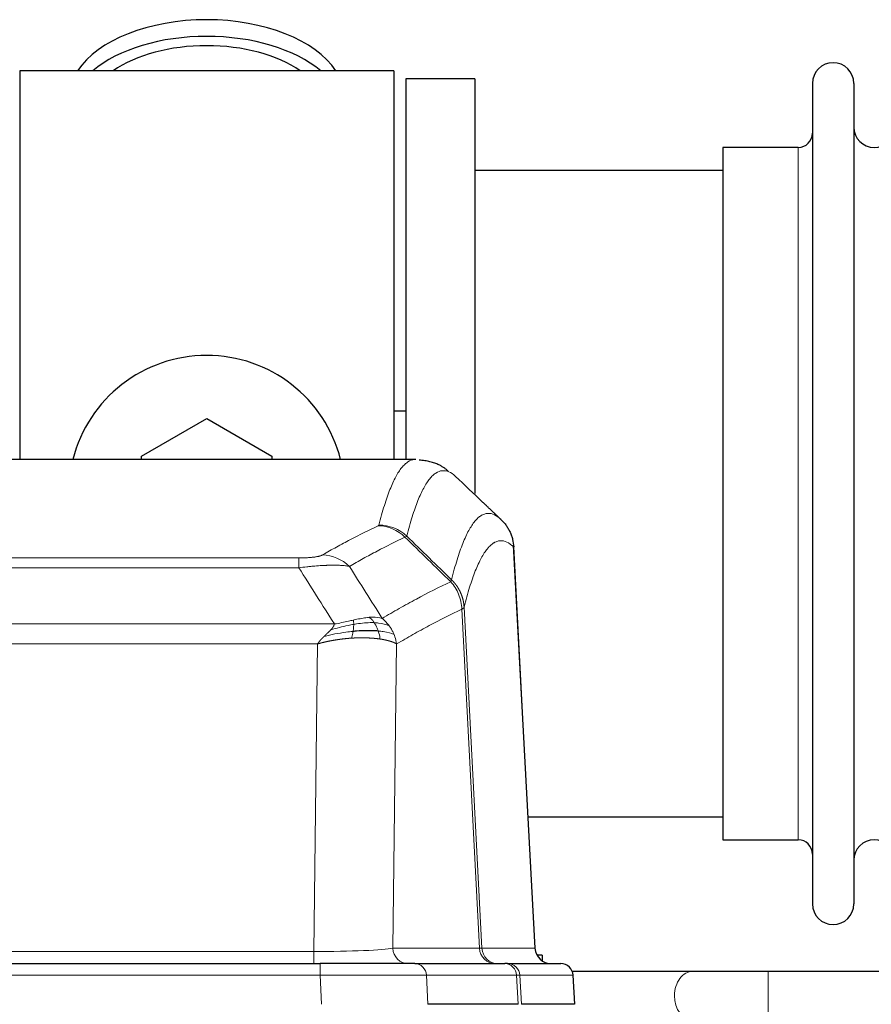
# Model space of a CAD drawing. Header units: inches. Extents: x 0 to 29700, y -16 to 21000.
# Tile 103 of 213: x 5797 to 6007, y 17068 to 17310. Entities that reach past the tile are written whole.
import ezdxf

# ---------------------------------------------------------------- set-up
doc = ezdxf.new("R2010")
doc.units = ezdxf.units.IN
doc.layers.add('1', color=7, linetype='Continuous', true_color=0xffffff)

msp = doc.modelspace()

# ---------------------------------------------------------------- linework, layer by layer
at = {"layer": '1', "color": 2, "linetype": 'Continuous', "lineweight": 25}
for p, q in [((5889.127, 17297.9), (5797.127, 17297.9)), ((5797.127, 17297.9), (5797.127, 17202.3)), ((5889.127, 17297.9), (5889.127, 17202.3)), ((5909.127, 17295.9), (5892.127, 17295.9)), ((5892.127, 17295.9), (5892.127, 17202.302)), ((5909.127, 17295.9), (5909.127, 17193.9)), ((5992.127, 17294.8), (5992.127, 17093)), ((6002.327, 17294.8), (6002.327, 17093)), ((5988.627, 17279.05), (5970.127, 17279.05)), ((5970.127, 17279.05), (5970.127, 17108.75)), ((5970.132, 17273.4), (5909.127, 17273.4)), ((5892.086, 17214.163), (5889.103, 17214.163)), ((5827.127, 17203.138), (5843.127, 17212.375)), ((5843.127, 17212.375), (5859.127, 17203.138)), ((5894.561, 17202.295), (5631.693, 17202.295)), ((5827.127, 17202.295), (5827.127, 17203.138)), ((5859.127, 17203.138), (5859.127, 17202.295)), ((5923.903, 17082.083), (5918.631, 17181.219)), ((5922.188, 17114.4), (5970.132, 17114.4)), ((5970.127, 17108.75), (5988.627, 17108.75)), ((5655.216, 17078.295), (5871.037, 17078.295)), ((5894.292, 17078.295), (5871.037, 17078.295)), ((5894.292, 17078.295), (5916.466, 17078.295)), ((5917.163, 17078.295), (5916.466, 17078.295)), ((5917.163, 17078.295), (5930.274, 17078.295)), ((5925.627, 17080.4), (5924.361, 17080.4)), ((5925.627, 17080.4), (5925.627, 17078.992)), ((5962.679, 17076.4), (5933.061, 17076.4)), ((6083.191, 17076.4), (5981.261, 17076.4)), ((5933.665, 17068.295), (5933.284, 17075.454)), ((5919.746, 17068.295), (5897.492, 17068.295)), ((5933.649, 17068.295), (5920.531, 17068.295))]:
    msp.add_line(p, q, dxfattribs=at)
at = {"layer": '1', "color": 110, "linetype": 'Continuous', "lineweight": 13}
for p, q in [((5988.627, 17279.05), (5988.627, 17108.75)), ((5923.89, 17082.086), (5918.643, 17180.781)), ((5660.455, 17178.088), (5865.798, 17178.088)), ((5865.798, 17175.672), (5865.798, 17178.088)), ((5865.798, 17175.672), (5660.455, 17175.672)), ((5910.243, 17082.086), (5905.891, 17165.478)), ((5906.447, 17165.954), (5910.824, 17082.086)), ((5651.724, 17161.841), (5874.529, 17161.841)), ((5870.417, 17156.943), (5655.837, 17156.943)), ((5869.448, 17081.26), (5870.417, 17156.943)), ((5889.849, 17156.933), (5888.891, 17082.086)), ((5656.805, 17081.26), (5869.448, 17081.26)), ((5869.448, 17078.295), (5869.448, 17081.26)), ((5888.891, 17082.086), (5910.243, 17082.086)), ((5910.824, 17082.086), (5923.89, 17082.086)), ((5871.037, 17078.295), (5871.037, 17075.452)), ((5981.261, 17064.4), (5981.261, 17076.4)), ((5871.037, 17075.452), (5655.216, 17075.452)), ((5871.33, 17068.295), (5871.037, 17075.452)), ((5919.373, 17075.452), (5897.199, 17075.452)), ((5897.199, 17075.452), (5897.492, 17068.295)), ((5919.746, 17068.295), (5919.373, 17075.452)), ((5933.268, 17075.452), (5920.157, 17075.452)), ((5920.157, 17075.452), (5920.531, 17068.295)), ((5933.649, 17068.295), (5933.268, 17075.452))]:
    msp.add_line(p, q, dxfattribs=at)
at = {"layer": '1', "color": 2, "linetype": 'Continuous', "lineweight": 25}
for centre, radius, start, end in [((5997.227, 17294.8), 5.1, 0, 180), ((5988.627, 17282.55), 3.5, 270, 0), ((6007.327, 17284.05), 5, 180, 0), ((5843.127, 17193.9), 34, 14.29875, 165.70125), ((5988.627, 17105.25), 3.5, 0, 90), ((6007.327, 17103.75), 5, 0, 180), ((5997.227, 17093), 5.1, 180, 0)]:
    msp.add_arc(centre, radius, start, end, dxfattribs=at)
for centre, major_axis, ratio, start_param, end_param in [((5843.127, 17290.97), (34, 0), 0.5735764, 0.3633693, 2.7782723), ((5843.127, 17286.874), (34, 0), 0.5735764, 0.6009523, 2.5406894), ((5843.127, 17286.874), (-30, 0), 0.5735764, 4.712389, 5.5877152), ((5843.127, 17286.874), (-30, 0), 0.5735764, 3.8370627, 4.712389), ((5927.882, 17082.295), (0, -4), 0.9993908, 4.7647489, 6.2831853), ((5930.274, 17075.295), (0, -3), 0.9993908, 1.6231562, 3.1415927)]:
    msp.add_ellipse(centre, major_axis=major_axis, ratio=ratio, start_param=start_param, end_param=end_param, dxfattribs=at)
at = {"layer": '1', "color": 110, "linetype": 'Continuous', "lineweight": 13}
for centre, major_axis, ratio, start_param, end_param in [((5885.306, 17176.077), (-4.281, 9.037), 0.9659395, 5.0815715, 5.8272089), ((5885.494, 17176.238), (-9.695, 2.45), 0.9931439, 4.2008878, 4.9582972), ((5871.645, 17168.932), (4.97, -8.677), 0.9635717, 1.8622888, 2.6052468), ((5869.528, 17082.295), (20.002, 0.052), 0.0517476, 4.708281, 6.0295934), ((5892.767, 17082.295), (0, 4), 0.9702957, 1.6231562, 3.1415927), ((5890.798, 17082.295), (-20.038, 0.208), 0.001459, 2.8976729, 3.1068244), ((5914.119, 17082.295), (0, -4), 0.9702957, 4.7647489, 6.2831853), ((5914.816, 17082.295), (0, -4), 0.9993908, 4.7647489, 6.2831853), ((5894.292, 17075.295), (0, -3), 0.9702957, 1.6231562, 3.1415927), ((5916.466, 17075.295), (0, -3), 0.9702957, 1.6231562, 3.1415927), ((5917.163, 17075.295), (0, -3), 0.9993908, 1.6231562, 3.1415927), ((5962.679, 17070.4), (0, -6), 0.7432941, 3.1371748, 4.712389), ((5870.985, 17075.295), (27.018, 0.123), 0.0058026, 0.2445567, 1.5688664), ((5893.145, 17075.295), (27.029, 0.156), 0.000812, 0.0348973, 0.2440487), ((5962.679, 17070.4), (0, -6), 0.7432941, 4.712389, 6.2831853)]:
    msp.add_ellipse(centre, major_axis=major_axis, ratio=ratio, start_param=start_param, end_param=end_param, dxfattribs=at)
for points, knots in [([(5885.494, 17186.174), (5885.931, 17187.913), (5886.822, 17191.109), (5887.742, 17193.744), (5888.444, 17195.509), (5888.68, 17196.062), (5889.156, 17197.098), (5889.396, 17197.581), (5890.121, 17198.924), (5890.612, 17199.679), (5891.236, 17200.446), (5891.361, 17200.591), (5891.613, 17200.862), (5891.991, 17201.243), (5892.373, 17201.544), (5893.144, 17202.042), (5893.757, 17202.266), (5894.38, 17202.295), (5894.474, 17202.295)], [0, 0, 0, 0, 0.1619105, 0.3238211, 0.3238211, 0.4047764, 0.4047764, 0.4857316, 0.4857316, 0.6476422, 0.6476422, 0.6881198, 0.6881198, 0.7285974, 0.8095527, 0.8095527, 0.9714633, 1, 1, 1, 1]), ([(5904.335, 17198.148), (5903.777, 17198.661), (5902.675, 17199.405), (5901.065, 17199.676), (5900.022, 17199.294), (5899.25, 17198.796), (5898.867, 17198.495), (5898.488, 17198.114), (5898.237, 17197.842), (5898.111, 17197.698), (5897.487, 17196.931), (5896.995, 17196.176), (5896.269, 17194.834), (5896.028, 17194.351), (5895.552, 17193.315), (5895.316, 17192.763), (5894.613, 17190.999), (5893.691, 17188.366), (5892.799, 17185.173), (5892.361, 17183.435)], [0, 0, 0, 0, 0.125, 0.25, 0.375, 0.375, 0.4375, 0.46875, 0.46875, 0.5, 0.5, 0.625, 0.625, 0.6875, 0.6875, 0.75, 0.75, 0.875, 1, 1, 1, 1]), ([(5903.358, 17172.72), (5903.414, 17172.943), (5903.47, 17173.163), (5903.582, 17173.6), (5903.75, 17174.247), (5904.146, 17175.71), (5904.489, 17176.882), (5905.182, 17179.116), (5906.123, 17181.803), (5907.581, 17184.961), (5908.586, 17186.483), (5909.159, 17187.175), (5909.223, 17187.25), (5909.351, 17187.395), (5909.544, 17187.605), (5909.995, 17188.048), (5910.387, 17188.345), (5910.715, 17188.547), (5910.781, 17188.585), (5910.913, 17188.657), (5911.111, 17188.758), (5911.576, 17188.945), (5911.979, 17189.023), (5912.791, 17189.07), (5913.888, 17188.84), (5915.016, 17188.025), (5915.587, 17187.472)], [0, 0, 0, 0, 0.015625, 0.015625, 0.03125, 0.0625, 0.125, 0.125, 0.25, 0.375, 0.5, 0.5, 0.515625, 0.515625, 0.53125, 0.5625, 0.625, 0.625, 0.640625, 0.640625, 0.65625, 0.6875, 0.75, 0.75, 0.875, 1, 1, 1, 1]), ([(5871.645, 17178.838), (5872.779, 17179.49), (5873.914, 17180.129), (5876.187, 17181.379), (5877.324, 17181.99), (5880.739, 17183.784), (5883.021, 17184.925), (5885.306, 17186.012)], [0, 0, 0, 0, 0.25, 0.25, 0.5, 0.5, 1, 1, 1, 1]), ([(5885.494, 17186.174), (5885.487, 17186.147), (5885.468, 17186.12), (5885.405, 17186.066), (5885.362, 17186.039), (5885.306, 17186.012)], [0, 0, 0, 0, 0.5, 0.5, 1, 1, 1, 1]), ([(5891.902, 17183.195), (5889.614, 17182.107), (5887.33, 17180.964), (5883.911, 17179.168), (5882.772, 17178.556), (5880.497, 17177.305), (5879.36, 17176.665), (5878.225, 17176.013)], [0, 0, 0, 0, 0.5, 0.5, 0.75, 0.75, 1, 1, 1, 1]), ([(5918.643, 17180.781), (5918.073, 17181.327), (5916.948, 17182.126), (5915.854, 17182.343), (5915.045, 17182.288), (5914.643, 17182.206), (5914.179, 17182.014), (5913.981, 17181.912), (5913.85, 17181.839), (5913.784, 17181.8), (5913.457, 17181.595), (5913.066, 17181.295), (5912.616, 17180.849), (5912.424, 17180.638), (5912.296, 17180.492), (5912.233, 17180.417), (5911.66, 17179.721), (5910.659, 17178.193), (5909.204, 17175.033), (5907.798, 17171.002), (5906.892, 17167.734), (5906.447, 17165.954)], [0, 0, 0, 0, 0.125, 0.25, 0.25, 0.3125, 0.34375, 0.359375, 0.359375, 0.375, 0.375, 0.4375, 0.46875, 0.484375, 0.484375, 0.5, 0.5, 0.625, 0.75, 0.875, 1, 1, 1, 1]), ([(5871.645, 17178.838), (5871.624, 17178.826), (5871.602, 17178.814), (5871.556, 17178.789), (5871.532, 17178.777), (5871.456, 17178.742), (5871.402, 17178.718), (5871.284, 17178.671), (5871.22, 17178.648), (5871.084, 17178.602), (5871.01, 17178.58), (5870.853, 17178.535), (5870.769, 17178.513), (5870.634, 17178.481), (5870.587, 17178.47), (5870.491, 17178.449), (5870.441, 17178.438), (5870.287, 17178.407), (5870.179, 17178.387), (5869.951, 17178.348), (5869.831, 17178.329), (5869.642, 17178.302), (5869.545, 17178.289), (5869.444, 17178.277), (5869.376, 17178.268), (5869.341, 17178.264), (5869.167, 17178.244), (5869.022, 17178.228), (5868.575, 17178.186), (5868.259, 17178.163), (5867.838, 17178.139), (5867.753, 17178.134), (5867.58, 17178.126), (5867.493, 17178.122), (5867.232, 17178.112), (5867.056, 17178.106), (5866.701, 17178.097), (5866.522, 17178.093), (5866.162, 17178.089), (5865.981, 17178.088), (5865.798, 17178.088)], [0, 0, 0, 0, 0.03125, 0.03125, 0.0625, 0.0625, 0.125, 0.125, 0.1875, 0.1875, 0.25, 0.25, 0.3125, 0.3125, 0.34375, 0.34375, 0.375, 0.375, 0.4375, 0.4375, 0.5, 0.5, 0.53125, 0.546875, 0.546875, 0.5625, 0.5625, 0.625, 0.625, 0.75, 0.75, 0.78125, 0.78125, 0.8125, 0.8125, 0.875, 0.875, 0.9375, 0.9375, 1, 1, 1, 1]), ([(5878.225, 17176.013), (5877.927, 17176.068), (5877.601, 17176.116), (5876.888, 17176.196), (5876.501, 17176.228), (5875.873, 17176.263), (5875.601, 17176.275), (5875.316, 17176.283), (5875.201, 17176.286), (5875.143, 17176.288), (5874.967, 17176.292), (5874.849, 17176.294), (5874.246, 17176.3), (5873.737, 17176.297), (5873.065, 17176.28), (5872.929, 17176.276), (5872.722, 17176.269), (5872.652, 17176.266), (5872.512, 17176.261), (5872.442, 17176.259), (5872.09, 17176.244), (5871.803, 17176.23), (5870.927, 17176.181), (5870.322, 17176.139), (5869.619, 17176.081), (5869.54, 17176.074), (5869.383, 17176.06), (5869.303, 17176.053), (5869.065, 17176.032), (5868.906, 17176.018), (5868.426, 17175.972), (5868.104, 17175.939), (5867.129, 17175.835), (5866.468, 17175.758), (5865.798, 17175.672)], [0, 0, 0, 0, 0.125, 0.125, 0.25, 0.25, 0.3125, 0.328125, 0.328125, 0.34375, 0.34375, 0.375, 0.375, 0.5, 0.5, 0.53125, 0.53125, 0.546875, 0.546875, 0.5625, 0.5625, 0.625, 0.625, 0.75, 0.75, 0.765625, 0.765625, 0.78125, 0.78125, 0.8125, 0.8125, 0.875, 0.875, 1, 1, 1, 1]), ([(5886.292, 17163.219), (5887.69, 17164.052), (5889.089, 17164.865), (5891.892, 17166.451), (5893.295, 17167.223), (5897.508, 17169.477), (5900.324, 17170.898), (5903.146, 17172.237)], [0, 0, 0, 0, 0.25, 0.25, 0.5, 0.5, 1, 1, 1, 1]), ([(5903.358, 17172.72), (5903.337, 17172.672), (5903.322, 17172.595), (5903.263, 17172.422), (5903.221, 17172.326), (5903.146, 17172.237)], [0, 0, 0, 0, 0.5, 0.5, 1, 1, 1, 1]), ([(5903.146, 17172.237), (5903.555, 17171.793), (5903.927, 17171.307), (5904.586, 17170.27), (5904.871, 17169.718), (5905.343, 17168.565), (5905.529, 17167.965), (5905.792, 17166.737), (5905.87, 17166.109), (5905.891, 17165.478)], [0, 0, 0, 0, 0.25, 0.25, 0.5, 0.5, 0.75, 0.75, 1, 1, 1, 1]), ([(5903.358, 17172.72), (5903.371, 17172.708), (5903.396, 17172.683), (5903.434, 17172.646), (5903.472, 17172.608), (5903.51, 17172.57), (5903.549, 17172.531), (5903.587, 17172.492), (5903.626, 17172.452), (5903.664, 17172.412), (5903.703, 17172.371), (5903.742, 17172.329), (5903.781, 17172.287), (5903.819, 17172.244), (5903.858, 17172.201), (5903.898, 17172.158), (5903.937, 17172.113), (5903.976, 17172.068), (5904.015, 17172.023), (5904.054, 17171.977), (5904.093, 17171.93), (5904.133, 17171.883), (5904.172, 17171.835), (5904.211, 17171.787), (5904.25, 17171.738), (5904.289, 17171.689), (5904.329, 17171.639), (5904.368, 17171.588), (5904.407, 17171.537), (5904.446, 17171.485), (5904.485, 17171.432), (5904.524, 17171.379), (5904.562, 17171.325), (5904.601, 17171.271), (5904.64, 17171.216), (5904.678, 17171.16), (5904.717, 17171.104), (5904.755, 17171.047), (5904.793, 17170.989), (5904.831, 17170.931), (5904.869, 17170.872), (5904.906, 17170.813), (5904.944, 17170.753), (5904.981, 17170.692), (5905.018, 17170.631), (5905.055, 17170.569), (5905.092, 17170.506), (5905.128, 17170.443), (5905.164, 17170.379), (5905.2, 17170.314), (5905.236, 17170.249), (5905.272, 17170.183), (5905.307, 17170.116), (5905.342, 17170.049), (5905.376, 17169.981), (5905.411, 17169.912), (5905.444, 17169.843), (5905.478, 17169.773), (5905.511, 17169.703), (5905.547, 17169.626), (5905.583, 17169.545), (5905.622, 17169.458), (5905.659, 17169.37), (5905.696, 17169.282), (5905.732, 17169.194), (5905.767, 17169.105), (5905.801, 17169.017), (5905.835, 17168.927), (5905.867, 17168.838), (5905.899, 17168.748), (5905.93, 17168.658), (5905.96, 17168.568), (5905.989, 17168.477), (5906.017, 17168.386), (5906.045, 17168.295), (5906.071, 17168.204), (5906.097, 17168.112), (5906.122, 17168.02), (5906.146, 17167.928), (5906.169, 17167.835), (5906.192, 17167.743), (5906.213, 17167.65), (5906.234, 17167.557), (5906.253, 17167.464), (5906.272, 17167.371), (5906.29, 17167.277), (5906.307, 17167.183), (5906.323, 17167.089), (5906.338, 17166.996), (5906.353, 17166.901), (5906.366, 17166.807), (5906.379, 17166.713), (5906.39, 17166.618), (5906.401, 17166.524), (5906.411, 17166.429), (5906.42, 17166.334), (5906.428, 17166.239), (5906.436, 17166.144), (5906.442, 17166.049), (5906.446, 17165.986), (5906.447, 17165.954)], [0, 0, 0, 0, 0.0069372, 0.0139334, 0.0209887, 0.028103, 0.0352764, 0.0425088, 0.0498003, 0.0571509, 0.0645605, 0.0720292, 0.0795569, 0.0871437, 0.0947896, 0.1024945, 0.1102584, 0.1180815, 0.1259636, 0.1339048, 0.141905, 0.1499643, 0.1580827, 0.1662601, 0.1744966, 0.1827922, 0.1911468, 0.1995605, 0.2080333, 0.2165651, 0.225156, 0.233806, 0.2425151, 0.2512832, 0.2601104, 0.2689967, 0.277942, 0.2869465, 0.29601, 0.3051325, 0.3143142, 0.3235549, 0.3328547, 0.3422136, 0.3516315, 0.3611085, 0.3706446, 0.3802398, 0.3898941, 0.3996074, 0.4093798, 0.4192113, 0.4291019, 0.4390515, 0.4490602, 0.459128, 0.4692549, 0.4794409, 0.4896859, 0.4999901, 0.5124905, 0.524991, 0.5374914, 0.5499918, 0.5624922, 0.5749926, 0.587493, 0.5999934, 0.6124937, 0.6249941, 0.6374944, 0.6499948, 0.6624951, 0.6749954, 0.6874957, 0.699996, 0.7124963, 0.7249966, 0.7374968, 0.7499971, 0.7624973, 0.7749976, 0.7874978, 0.799998, 0.8124982, 0.8249984, 0.8374986, 0.8499988, 0.8624989, 0.8749991, 0.8874992, 0.8999993, 0.9124995, 0.9249996, 0.9374997, 0.9499998, 0.9624998, 0.9749999, 0.9875, 1, 1, 1, 1]), ([(5905.891, 17165.478), (5903.205, 17164.202), (5900.526, 17162.853), (5896.515, 17160.716), (5895.179, 17159.986), (5892.512, 17158.487), (5891.179, 17157.719), (5889.849, 17156.933)], [0, 0, 0, 0, 0.5, 0.5, 0.75, 0.75, 1, 1, 1, 1]), ([(5906.447, 17165.954), (5906.447, 17165.953), (5906.446, 17165.948), (5906.442, 17165.938), (5906.435, 17165.921), (5906.424, 17165.897), (5906.405, 17165.867), (5906.376, 17165.83), (5906.335, 17165.786), (5906.291, 17165.748), (5906.252, 17165.719), (5906.227, 17165.7), (5906.201, 17165.681), (5906.174, 17165.662), (5906.146, 17165.643), (5906.119, 17165.624), (5906.09, 17165.606), (5906.062, 17165.587), (5906.033, 17165.569), (5906.005, 17165.55), (5905.976, 17165.532), (5905.948, 17165.514), (5905.92, 17165.496), (5905.9, 17165.484), (5905.891, 17165.478)], [0, 0, 0, 0, 0.0092499, 0.0337179, 0.073404, 0.128308, 0.1984299, 0.2837694, 0.3843264, 0.5001005, 0.5424888, 0.5838484, 0.6241794, 0.6634821, 0.7017567, 0.7390032, 0.7752221, 0.8104134, 0.8445775, 0.8777146, 0.909825, 0.9409091, 0.9709673, 1, 1, 1, 1]), ([(5883.117, 17163.48), (5882.967, 17163.467), (5882.816, 17163.452), (5882.201, 17163.38), (5881.722, 17163.306), (5880.728, 17163.125), (5880.213, 17163.018), (5879.506, 17162.864), (5879.328, 17162.825), (5879.147, 17162.784)], [0, 0, 0, 0, 0.125, 0.125, 0.5, 0.5, 0.875, 0.875, 1, 1, 1, 1]), ([(5886.292, 17163.219), (5885.599, 17163.443), (5884.833, 17163.537), (5883.706, 17163.521), (5883.415, 17163.506), (5883.117, 17163.48)], [0, 0, 0, 0, 0.75, 0.75, 1, 1, 1, 1]), ([(5884.341, 17162.158), (5884.242, 17162.308), (5884.141, 17162.449), (5883.884, 17162.778), (5883.727, 17162.952), (5883.416, 17163.252), (5883.263, 17163.378), (5883.117, 17163.48)], [0, 0, 0, 0, 0.25, 0.25, 0.625, 0.625, 1, 1, 1, 1]), ([(5887.999, 17161.412), (5887.876, 17161.578), (5887.748, 17161.74), (5887.416, 17162.138), (5887.205, 17162.367), (5886.764, 17162.808), (5886.532, 17163.018), (5886.292, 17163.219)], [0, 0, 0, 0, 0.25, 0.25, 0.625, 0.625, 1, 1, 1, 1]), ([(5873.659, 17160.397), (5873.667, 17160.406), (5873.683, 17160.423), (5873.706, 17160.449), (5873.729, 17160.475), (5873.752, 17160.5), (5873.775, 17160.525), (5873.797, 17160.551), (5873.819, 17160.576), (5873.841, 17160.601), (5873.862, 17160.626), (5873.883, 17160.65), (5873.904, 17160.675), (5873.924, 17160.699), (5873.944, 17160.724), (5873.964, 17160.748), (5873.983, 17160.772), (5874.002, 17160.796), (5874.021, 17160.82), (5874.039, 17160.844), (5874.057, 17160.867), (5874.075, 17160.891), (5874.092, 17160.914), (5874.109, 17160.937), (5874.126, 17160.96), (5874.142, 17160.983), (5874.158, 17161.006), (5874.174, 17161.029), (5874.189, 17161.052), (5874.204, 17161.074), (5874.219, 17161.096), (5874.233, 17161.119), (5874.247, 17161.141), (5874.261, 17161.163), (5874.274, 17161.185), (5874.287, 17161.206), (5874.3, 17161.228), (5874.312, 17161.25), (5874.325, 17161.271), (5874.336, 17161.292), (5874.348, 17161.313), (5874.359, 17161.334), (5874.369, 17161.355), (5874.38, 17161.376), (5874.39, 17161.397), (5874.399, 17161.417), (5874.409, 17161.438), (5874.418, 17161.458), (5874.427, 17161.479), (5874.435, 17161.499), (5874.443, 17161.519), (5874.451, 17161.538), (5874.458, 17161.558), (5874.465, 17161.578), (5874.472, 17161.597), (5874.478, 17161.617), (5874.485, 17161.636), (5874.49, 17161.655), (5874.496, 17161.674), (5874.501, 17161.693), (5874.505, 17161.712), (5874.51, 17161.731), (5874.514, 17161.75), (5874.518, 17161.768), (5874.521, 17161.787), (5874.524, 17161.805), (5874.527, 17161.823), (5874.529, 17161.835), (5874.529, 17161.841)], [0, 0, 0, 0, 0.0185022, 0.0368847, 0.0551481, 0.073293, 0.0913199, 0.1092294, 0.1270222, 0.1446988, 0.1622598, 0.1797059, 0.1970378, 0.2142561, 0.2313614, 0.2483544, 0.265236, 0.2820066, 0.2986672, 0.3152184, 0.331661, 0.3479958, 0.3642235, 0.380345, 0.3963611, 0.4122725, 0.4280803, 0.4437851, 0.459388, 0.4748898, 0.4902915, 0.5055939, 0.5207981, 0.535905, 0.5509156, 0.565831, 0.5806521, 0.5953801, 0.6100159, 0.6245607, 0.6390157, 0.6533819, 0.6676604, 0.6818526, 0.6959596, 0.7099825, 0.7239227, 0.7377815, 0.75156, 0.7652597, 0.7788818, 0.7924277, 0.8058989, 0.8192966, 0.8326224, 0.8458776, 0.8590638, 0.8721825, 0.8852351, 0.8982233, 0.9111485, 0.9240124, 0.9368166, 0.9495628, 0.9622525, 0.9748874, 0.9874694, 1, 1, 1, 1]), ([(5879.298, 17161.752), (5878.84, 17161.674), (5878.376, 17161.585), (5876.506, 17161.195), (5875.069, 17160.82), (5873.659, 17160.397)], [0, 0, 0, 0, 0.25, 0.25, 1, 1, 1, 1]), ([(5879.147, 17162.784), (5878.787, 17162.704), (5878.42, 17162.621), (5876.926, 17162.286), (5875.75, 17162.03), (5874.529, 17161.841)], [0, 0, 0, 0, 0.25, 0.25, 1, 1, 1, 1]), ([(5879.129, 17160.01), (5879.141, 17160.087), (5879.153, 17160.165), (5879.197, 17160.475), (5879.226, 17160.706), (5879.27, 17161.151), (5879.285, 17161.363), (5879.295, 17161.626), (5879.297, 17161.69), (5879.298, 17161.752)], [0, 0, 0, 0, 0.125, 0.125, 0.5, 0.5, 0.875, 0.875, 1, 1, 1, 1]), ([(5879.298, 17161.752), (5879.299, 17161.876), (5879.297, 17161.992), (5879.284, 17162.257), (5879.268, 17162.394), (5879.22, 17162.623), (5879.188, 17162.715), (5879.147, 17162.784)], [0, 0, 0, 0, 0.25, 0.25, 0.625, 0.625, 1, 1, 1, 1]), ([(5884.341, 17162.158), (5884.155, 17162.164), (5883.966, 17162.168), (5883.194, 17162.17), (5882.584, 17162.145), (5881.314, 17162.041), (5880.655, 17161.963), (5879.754, 17161.827), (5879.526, 17161.791), (5879.298, 17161.752)], [0, 0, 0, 0, 0.125, 0.125, 0.5, 0.5, 0.875, 0.875, 1, 1, 1, 1]), ([(5887.999, 17161.412), (5887.301, 17161.743), (5886.43, 17161.968), (5885.069, 17162.119), (5884.712, 17162.144), (5884.341, 17162.158)], [0, 0, 0, 0, 0.75, 0.75, 1, 1, 1, 1]), ([(5885.327, 17160.095), (5885.296, 17160.186), (5885.264, 17160.277), (5885.129, 17160.64), (5885.016, 17160.913), (5884.767, 17161.438), (5884.63, 17161.69), (5884.439, 17162.006), (5884.39, 17162.083), (5884.341, 17162.158)], [0, 0, 0, 0, 0.125, 0.125, 0.5, 0.5, 0.875, 0.875, 1, 1, 1, 1]), ([(5889.21, 17159.271), (5889.171, 17159.366), (5889.13, 17159.459), (5888.963, 17159.832), (5888.824, 17160.107), (5888.52, 17160.643), (5888.356, 17160.905), (5888.121, 17161.244), (5888.06, 17161.328), (5887.999, 17161.412)], [0, 0, 0, 0, 0.125, 0.125, 0.5, 0.5, 0.875, 0.875, 1, 1, 1, 1]), ([(5870.417, 17156.943), (5870.422, 17156.951), (5870.432, 17156.968), (5870.449, 17156.994), (5870.465, 17157.02), (5870.482, 17157.046), (5870.5, 17157.072), (5870.518, 17157.099), (5870.536, 17157.126), (5870.555, 17157.153), (5870.574, 17157.18), (5870.593, 17157.207), (5870.613, 17157.235), (5870.633, 17157.263), (5870.654, 17157.291), (5870.675, 17157.32), (5870.696, 17157.349), (5870.718, 17157.377), (5870.74, 17157.407), (5870.762, 17157.436), (5870.785, 17157.465), (5870.809, 17157.495), (5870.832, 17157.525), (5870.857, 17157.555), (5870.881, 17157.586), (5870.906, 17157.617), (5870.931, 17157.647), (5870.957, 17157.679), (5870.983, 17157.71), (5871.01, 17157.741), (5871.037, 17157.773), (5871.064, 17157.805), (5871.092, 17157.837), (5871.12, 17157.87), (5871.148, 17157.902), (5871.177, 17157.935), (5871.206, 17157.968), (5871.236, 17158.001), (5871.266, 17158.035), (5871.296, 17158.068), (5871.327, 17158.102), (5871.358, 17158.136), (5871.39, 17158.17), (5871.422, 17158.204), (5871.454, 17158.239), (5871.487, 17158.274), (5871.52, 17158.309), (5871.554, 17158.344), (5871.588, 17158.379), (5871.622, 17158.415), (5871.657, 17158.45), (5871.692, 17158.486), (5871.728, 17158.522), (5871.764, 17158.558), (5871.8, 17158.595), (5871.837, 17158.631), (5871.874, 17158.668), (5871.911, 17158.705), (5871.949, 17158.742), (5871.975, 17158.767), (5871.987, 17158.779)], [0, 0, 0, 0, 0.0121901, 0.0245516, 0.0370849, 0.0497905, 0.0626689, 0.0757204, 0.0889455, 0.1023447, 0.1159182, 0.1296666, 0.14359, 0.1576889, 0.1719636, 0.1864145, 0.2010418, 0.2158458, 0.2308268, 0.2459852, 0.261321, 0.2768347, 0.2925265, 0.3083966, 0.3244452, 0.3406727, 0.357079, 0.3736646, 0.3904296, 0.4073742, 0.4244986, 0.4418029, 0.4592875, 0.4769523, 0.4947976, 0.5128236, 0.5310305, 0.5494183, 0.5679872, 0.5867374, 0.605669, 0.6247822, 0.644077, 0.6635537, 0.6832123, 0.7030529, 0.7230758, 0.7432809, 0.7636685, 0.7842385, 0.8049912, 0.8259267, 0.8470449, 0.8683461, 0.8898303, 0.9114976, 0.9333482, 0.955382, 0.9775993, 1, 1, 1, 1]), ([(5878.814, 17158.359), (5878.792, 17158.358), (5878.749, 17158.355), (5878.684, 17158.351), (5878.619, 17158.346), (5878.554, 17158.342), (5878.489, 17158.337), (5878.424, 17158.333), (5878.359, 17158.328), (5878.294, 17158.323), (5878.229, 17158.318), (5878.163, 17158.313), (5878.098, 17158.308), (5878.033, 17158.302), (5877.968, 17158.297), (5877.903, 17158.291), (5877.837, 17158.286), (5877.772, 17158.28), (5877.707, 17158.274), (5877.642, 17158.268), (5877.577, 17158.262), (5877.511, 17158.256), (5877.446, 17158.25), (5877.381, 17158.243), (5877.316, 17158.237), (5877.25, 17158.23), (5877.185, 17158.224), (5877.12, 17158.217), (5877.055, 17158.21), (5876.989, 17158.203), (5876.924, 17158.196), (5876.859, 17158.189), (5876.794, 17158.181), (5876.729, 17158.174), (5876.663, 17158.166), (5876.598, 17158.159), (5876.533, 17158.151), (5876.468, 17158.143), (5876.403, 17158.135), (5876.338, 17158.127), (5876.273, 17158.119), (5876.208, 17158.111), (5876.142, 17158.103), (5876.077, 17158.094), (5876.012, 17158.086), (5875.947, 17158.077), (5875.882, 17158.068), (5875.818, 17158.06), (5875.753, 17158.051), (5875.688, 17158.042), (5875.623, 17158.032), (5875.558, 17158.023), (5875.493, 17158.014), (5875.428, 17158.004), (5875.364, 17157.995), (5875.299, 17157.985), (5875.234, 17157.976), (5875.17, 17157.966), (5875.105, 17157.956), (5875.04, 17157.946), (5874.976, 17157.936), (5874.911, 17157.925), (5874.847, 17157.915), (5874.782, 17157.905), (5874.718, 17157.894), (5874.654, 17157.884), (5874.589, 17157.873), (5874.525, 17157.862), (5874.461, 17157.851), (5874.397, 17157.84), (5874.333, 17157.829), (5874.268, 17157.818), (5874.204, 17157.807), (5874.14, 17157.795), (5874.076, 17157.784), (5874.013, 17157.772), (5873.949, 17157.76), (5873.885, 17157.749), (5873.821, 17157.737), (5873.757, 17157.725), (5873.694, 17157.713), (5873.63, 17157.701), (5873.567, 17157.688), (5873.503, 17157.676), (5873.44, 17157.664), (5873.376, 17157.651), (5873.313, 17157.638), (5873.25, 17157.626), (5873.187, 17157.613), (5873.124, 17157.6), (5873.061, 17157.587), (5872.998, 17157.574), (5872.935, 17157.561), (5872.872, 17157.547), (5872.809, 17157.534), (5872.746, 17157.521), (5872.683, 17157.507), (5872.621, 17157.493), (5872.558, 17157.48), (5872.496, 17157.466), (5872.433, 17157.452), (5872.371, 17157.438), (5872.309, 17157.424), (5872.247, 17157.41), (5872.184, 17157.395), (5872.122, 17157.381), (5872.06, 17157.367), (5871.999, 17157.352), (5871.937, 17157.337), (5871.875, 17157.323), (5871.813, 17157.308), (5871.752, 17157.293), (5871.69, 17157.278), (5871.629, 17157.263), (5871.567, 17157.248), (5871.506, 17157.232), (5871.445, 17157.217), (5871.384, 17157.202), (5871.323, 17157.186), (5871.262, 17157.17), (5871.201, 17157.155), (5871.14, 17157.139), (5871.079, 17157.123), (5871.018, 17157.107), (5870.958, 17157.091), (5870.897, 17157.075), (5870.837, 17157.059), (5870.777, 17157.042), (5870.716, 17157.026), (5870.656, 17157.01), (5870.596, 17156.993), (5870.536, 17156.976), (5870.476, 17156.96), (5870.436, 17156.948), (5870.417, 17156.943)], [0, 0, 0, 0, 0.0081592, 0.0163092, 0.0244501, 0.0325819, 0.0407045, 0.0488181, 0.0569225, 0.0650178, 0.0731041, 0.0811812, 0.0892493, 0.0973083, 0.1053581, 0.113399, 0.1214307, 0.1294534, 0.137467, 0.1454716, 0.1534671, 0.1614536, 0.169431, 0.1773994, 0.1853588, 0.1933091, 0.2012504, 0.2091827, 0.217106, 0.2250203, 0.2329256, 0.2408219, 0.2487092, 0.2565875, 0.2644568, 0.2723172, 0.2801686, 0.288011, 0.2958444, 0.303669, 0.3114845, 0.3192911, 0.3270888, 0.3348775, 0.3426574, 0.3504282, 0.3581902, 0.3659433, 0.3736874, 0.3814227, 0.389149, 0.3968665, 0.4045751, 0.4122748, 0.4199656, 0.4276476, 0.4353206, 0.4429849, 0.4506403, 0.4582868, 0.4659245, 0.4735534, 0.4811734, 0.4887846, 0.496387, 0.5039805, 0.5115653, 0.5191413, 0.5267084, 0.5342668, 0.5418164, 0.5493572, 0.5568893, 0.5644125, 0.5719271, 0.5794328, 0.5869298, 0.5944181, 0.6018976, 0.6093684, 0.6168305, 0.6242839, 0.6317285, 0.6391644, 0.6465917, 0.6540102, 0.6614201, 0.6688212, 0.6762137, 0.6835975, 0.6909727, 0.6983392, 0.705697, 0.7130462, 0.7203868, 0.7277187, 0.735042, 0.7423567, 0.7496628, 0.7569603, 0.7642491, 0.7715294, 0.7788011, 0.7860642, 0.7933187, 0.8005646, 0.807802, 0.8150309, 0.8222512, 0.8294629, 0.8366661, 0.8438608, 0.851047, 0.8582246, 0.8653938, 0.8725544, 0.8797065, 0.8868502, 0.8939854, 0.9011121, 0.9082303, 0.9153401, 0.9224414, 0.9295343, 0.9366187, 0.9436947, 0.9507623, 0.9578214, 0.9648722, 0.9719145, 0.9789485, 0.985974, 0.9929912, 1, 1, 1, 1]), ([(5871.987, 17158.779), (5872.002, 17158.793), (5872.03, 17158.82), (5872.071, 17158.86), (5872.112, 17158.899), (5872.151, 17158.937), (5872.19, 17158.974), (5872.227, 17159.01), (5872.263, 17159.045), (5872.299, 17159.078), (5872.333, 17159.111), (5872.366, 17159.143), (5872.398, 17159.173), (5872.429, 17159.202), (5872.459, 17159.231), (5872.488, 17159.258), (5872.516, 17159.284), (5872.543, 17159.31), (5872.569, 17159.334), (5872.593, 17159.357), (5872.617, 17159.379), (5872.64, 17159.4), (5872.661, 17159.42), (5872.682, 17159.44), (5872.701, 17159.458), (5872.72, 17159.475), (5872.737, 17159.491), (5872.753, 17159.506), (5872.768, 17159.52), (5872.783, 17159.534), (5872.796, 17159.546), (5872.808, 17159.557), (5872.819, 17159.567), (5872.829, 17159.576), (5872.838, 17159.585), (5872.846, 17159.592), (5872.852, 17159.598), (5872.858, 17159.604), (5872.863, 17159.608), (5872.875, 17159.62), (5872.896, 17159.639), (5872.925, 17159.667), (5872.954, 17159.694), (5872.982, 17159.721), (5873.01, 17159.748), (5873.037, 17159.774), (5873.065, 17159.801), (5873.092, 17159.827), (5873.118, 17159.852), (5873.145, 17159.878), (5873.171, 17159.903), (5873.196, 17159.928), (5873.222, 17159.953), (5873.247, 17159.977), (5873.271, 17160.001), (5873.296, 17160.025), (5873.32, 17160.049), (5873.343, 17160.073), (5873.367, 17160.096), (5873.39, 17160.119), (5873.412, 17160.142), (5873.435, 17160.164), (5873.457, 17160.187), (5873.478, 17160.209), (5873.5, 17160.231), (5873.521, 17160.252), (5873.541, 17160.274), (5873.562, 17160.295), (5873.582, 17160.316), (5873.601, 17160.337), (5873.621, 17160.357), (5873.64, 17160.377), (5873.652, 17160.391), (5873.659, 17160.397)], [0, 0, 0, 0, 0.0247661, 0.0489206, 0.0724636, 0.0953949, 0.1177147, 0.1394229, 0.1605195, 0.1810045, 0.2008779, 0.2201398, 0.23879, 0.2568287, 0.2742558, 0.2910713, 0.3072753, 0.3228676, 0.3378484, 0.3522176, 0.3659752, 0.3791212, 0.3916556, 0.4035785, 0.4148897, 0.4255894, 0.4356775, 0.445154, 0.454019, 0.4622723, 0.4699141, 0.4769443, 0.4833629, 0.48917, 0.4943654, 0.4989493, 0.5029216, 0.5062824, 0.5090316, 0.5111692, 0.5284651, 0.5456049, 0.5625886, 0.5794163, 0.5960881, 0.612604, 0.6289642, 0.6451687, 0.6612176, 0.6771111, 0.6928491, 0.7084319, 0.7238594, 0.7391318, 0.7542492, 0.7692118, 0.7840195, 0.7986726, 0.8131712, 0.8275153, 0.8417051, 0.8557408, 0.8696224, 0.8833501, 0.8969241, 0.9103445, 0.9236114, 0.936725, 0.9496856, 0.9624932, 0.975148, 0.9876502, 1, 1, 1, 1]), ([(5879.129, 17160.01), (5878.551, 17159.956), (5877.963, 17159.891), (5875.589, 17159.578), (5873.76, 17159.231), (5871.987, 17158.779)], [0, 0, 0, 0, 0.25, 0.25, 1, 1, 1, 1]), ([(5878.814, 17158.359), (5878.847, 17158.522), (5878.887, 17158.708), (5878.969, 17159.11), (5879.011, 17159.327), (5879.079, 17159.702), (5879.105, 17159.855), (5879.129, 17160.01)], [0, 0, 0, 0, 0.375, 0.375, 0.75, 0.75, 1, 1, 1, 1]), ([(5885.817, 17158.134), (5885.802, 17158.136), (5885.773, 17158.14), (5885.729, 17158.147), (5885.684, 17158.153), (5885.64, 17158.159), (5885.595, 17158.165), (5885.551, 17158.171), (5885.506, 17158.178), (5885.461, 17158.183), (5885.416, 17158.189), (5885.371, 17158.195), (5885.326, 17158.201), (5885.281, 17158.207), (5885.235, 17158.212), (5885.19, 17158.218), (5885.145, 17158.223), (5885.099, 17158.229), (5885.053, 17158.234), (5885.007, 17158.239), (5884.962, 17158.244), (5884.916, 17158.249), (5884.869, 17158.255), (5884.823, 17158.259), (5884.777, 17158.264), (5884.731, 17158.269), (5884.684, 17158.274), (5884.638, 17158.279), (5884.591, 17158.283), (5884.545, 17158.288), (5884.498, 17158.292), (5884.451, 17158.297), (5884.404, 17158.301), (5884.358, 17158.305), (5884.311, 17158.31), (5884.263, 17158.314), (5884.216, 17158.318), (5884.169, 17158.322), (5884.122, 17158.326), (5884.075, 17158.33), (5884.027, 17158.333), (5883.98, 17158.337), (5883.932, 17158.341), (5883.885, 17158.344), (5883.837, 17158.348), (5883.789, 17158.351), (5883.742, 17158.355), (5883.694, 17158.358), (5883.646, 17158.361), (5883.598, 17158.364), (5883.55, 17158.367), (5883.502, 17158.37), (5883.454, 17158.373), (5883.406, 17158.376), (5883.358, 17158.379), (5883.31, 17158.382), (5883.261, 17158.385), (5883.213, 17158.387), (5883.165, 17158.39), (5883.116, 17158.392), (5883.068, 17158.395), (5883.019, 17158.397), (5882.971, 17158.399), (5882.922, 17158.402), (5882.874, 17158.404), (5882.825, 17158.406), (5882.777, 17158.408), (5882.728, 17158.41), (5882.679, 17158.412), (5882.63, 17158.414), (5882.582, 17158.415), (5882.533, 17158.417), (5882.484, 17158.419), (5882.435, 17158.42), (5882.386, 17158.422), (5882.338, 17158.423), (5882.289, 17158.424), (5882.24, 17158.426), (5882.191, 17158.427), (5882.142, 17158.428), (5882.093, 17158.429), (5882.044, 17158.43), (5881.995, 17158.431), (5881.946, 17158.432), (5881.897, 17158.433), (5881.847, 17158.434), (5881.798, 17158.434), (5881.749, 17158.435), (5881.7, 17158.436), (5881.651, 17158.436), (5881.602, 17158.436), (5881.553, 17158.437), (5881.504, 17158.437), (5881.454, 17158.437), (5881.405, 17158.438), (5881.356, 17158.438), (5881.307, 17158.438), (5881.258, 17158.438), (5881.209, 17158.438), (5881.159, 17158.438), (5881.11, 17158.437), (5881.061, 17158.437), (5881.012, 17158.437), (5880.963, 17158.436), (5880.913, 17158.436), (5880.864, 17158.435), (5880.815, 17158.435), (5880.766, 17158.434), (5880.717, 17158.434), (5880.668, 17158.433), (5880.618, 17158.432), (5880.569, 17158.431), (5880.52, 17158.43), (5880.471, 17158.429), (5880.422, 17158.428), (5880.373, 17158.427), (5880.324, 17158.426), (5880.275, 17158.424), (5880.226, 17158.423), (5880.177, 17158.422), (5880.128, 17158.42), (5880.079, 17158.419), (5880.03, 17158.417), (5879.981, 17158.416), (5879.932, 17158.414), (5879.883, 17158.412), (5879.834, 17158.411), (5879.785, 17158.409), (5879.737, 17158.407), (5879.688, 17158.405), (5879.639, 17158.403), (5879.59, 17158.401), (5879.541, 17158.398), (5879.493, 17158.396), (5879.444, 17158.394), (5879.395, 17158.392), (5879.347, 17158.389), (5879.298, 17158.387), (5879.25, 17158.384), (5879.201, 17158.382), (5879.153, 17158.379), (5879.104, 17158.376), (5879.056, 17158.374), (5879.007, 17158.371), (5878.959, 17158.368), (5878.911, 17158.365), (5878.862, 17158.362), (5878.83, 17158.36), (5878.814, 17158.359)], [0, 0, 0, 0, 0.0076941, 0.0153765, 0.0230472, 0.0307061, 0.0383534, 0.045989, 0.0536129, 0.061225, 0.0688255, 0.0764143, 0.0839914, 0.0915567, 0.0991104, 0.1066524, 0.1141827, 0.1217013, 0.1292082, 0.1367034, 0.1441869, 0.1516588, 0.1591189, 0.1665674, 0.1740041, 0.1814292, 0.1888426, 0.1962444, 0.2036344, 0.2110128, 0.2183794, 0.2257344, 0.2330778, 0.2404094, 0.2477294, 0.2550377, 0.2623343, 0.2696193, 0.2768926, 0.2841542, 0.2914041, 0.2986424, 0.305869, 0.313084, 0.3202872, 0.3274789, 0.3346588, 0.3418271, 0.3489838, 0.3561287, 0.3632621, 0.3703837, 0.3774937, 0.3845921, 0.3916788, 0.3987539, 0.4058173, 0.412869, 0.4199092, 0.4269376, 0.4339544, 0.4409596, 0.4479532, 0.454935, 0.4619053, 0.4688639, 0.4758109, 0.4827462, 0.4896699, 0.496582, 0.5034825, 0.5103713, 0.5172485, 0.524114, 0.5309679, 0.5378102, 0.5446409, 0.55146, 0.5582674, 0.5650632, 0.5718474, 0.57862, 0.5853809, 0.5921303, 0.598868, 0.6055941, 0.6123087, 0.6190116, 0.6257029, 0.6323825, 0.6390506, 0.6457071, 0.652352, 0.6589853, 0.665607, 0.672217, 0.6788155, 0.6854024, 0.6919777, 0.6985414, 0.7050935, 0.7116341, 0.718163, 0.7246804, 0.7311862, 0.7376804, 0.744163, 0.750634, 0.7570935, 0.7635413, 0.7699776, 0.7764024, 0.7828155, 0.7892171, 0.7956072, 0.8019856, 0.8083525, 0.8147079, 0.8210516, 0.8273839, 0.8337045, 0.8400136, 0.8463112, 0.8525972, 0.8588716, 0.8651345, 0.8713859, 0.8776257, 0.8838539, 0.8900706, 0.8962758, 0.9024695, 0.9086516, 0.9148221, 0.9209812, 0.9271287, 0.9332646, 0.9393891, 0.945502, 0.9516034, 0.9576933, 0.9637717, 0.9698385, 0.9758938, 0.9819376, 0.9879699, 0.9939907, 1, 1, 1, 1]), ([(5889.21, 17159.271), (5888.597, 17159.557), (5887.701, 17159.797), (5886.172, 17160.014), (5885.762, 17160.059), (5885.327, 17160.095)], [0, 0, 0, 0, 0.75, 0.75, 1, 1, 1, 1]), ([(5885.817, 17158.134), (5885.746, 17158.534), (5885.646, 17159.028), (5885.445, 17159.733), (5885.388, 17159.914), (5885.327, 17160.095)], [0, 0, 0, 0, 0.75, 0.75, 1, 1, 1, 1]), ([(5889.849, 17156.933), (5889.764, 17157.53), (5889.622, 17158.122), (5889.359, 17158.892), (5889.287, 17159.083), (5889.21, 17159.271)], [0, 0, 0, 0, 0.75, 0.75, 1, 1, 1, 1]), ([(5889.849, 17156.933), (5889.843, 17156.936), (5889.831, 17156.944), (5889.813, 17156.955), (5889.794, 17156.967), (5889.776, 17156.978), (5889.757, 17156.989), (5889.739, 17157), (5889.72, 17157.011), (5889.701, 17157.022), (5889.681, 17157.033), (5889.662, 17157.044), (5889.642, 17157.055), (5889.623, 17157.066), (5889.603, 17157.077), (5889.583, 17157.087), (5889.562, 17157.098), (5889.542, 17157.109), (5889.521, 17157.119), (5889.501, 17157.13), (5889.48, 17157.14), (5889.459, 17157.15), (5889.438, 17157.161), (5889.417, 17157.171), (5889.395, 17157.181), (5889.374, 17157.191), (5889.352, 17157.201), (5889.33, 17157.211), (5889.309, 17157.221), (5889.287, 17157.231), (5889.265, 17157.241), (5889.242, 17157.251), (5889.22, 17157.261), (5889.198, 17157.27), (5889.175, 17157.28), (5889.152, 17157.29), (5889.13, 17157.299), (5889.107, 17157.309), (5889.084, 17157.318), (5889.061, 17157.327), (5889.038, 17157.337), (5889.015, 17157.346), (5888.991, 17157.355), (5888.968, 17157.364), (5888.944, 17157.373), (5888.921, 17157.382), (5888.897, 17157.391), (5888.873, 17157.4), (5888.85, 17157.409), (5888.826, 17157.418), (5888.802, 17157.427), (5888.778, 17157.435), (5888.754, 17157.444), (5888.73, 17157.452), (5888.706, 17157.461), (5888.681, 17157.469), (5888.657, 17157.478), (5888.633, 17157.486), (5888.608, 17157.495), (5888.584, 17157.503), (5888.559, 17157.511), (5888.535, 17157.519), (5888.51, 17157.527), (5888.485, 17157.535), (5888.461, 17157.543), (5888.436, 17157.551), (5888.411, 17157.559), (5888.386, 17157.567), (5888.362, 17157.575), (5888.337, 17157.582), (5888.312, 17157.59), (5888.287, 17157.598), (5888.262, 17157.605), (5888.237, 17157.613), (5888.212, 17157.62), (5888.187, 17157.628), (5888.162, 17157.635), (5888.137, 17157.642), (5888.112, 17157.649), (5888.087, 17157.657), (5888.062, 17157.664), (5888.037, 17157.671), (5888.012, 17157.678), (5887.987, 17157.685), (5887.962, 17157.692), (5887.937, 17157.699), (5887.912, 17157.705), (5887.886, 17157.712), (5887.861, 17157.719), (5887.836, 17157.726), (5887.811, 17157.732), (5887.786, 17157.739), (5887.761, 17157.745), (5887.736, 17157.752), (5887.711, 17157.758), (5887.686, 17157.765), (5887.661, 17157.771), (5887.636, 17157.777), (5887.611, 17157.783), (5887.586, 17157.79), (5887.562, 17157.796), (5887.537, 17157.802), (5887.512, 17157.808), (5887.487, 17157.814), (5887.462, 17157.82), (5887.438, 17157.825), (5887.413, 17157.831), (5887.388, 17157.837), (5887.364, 17157.843), (5887.339, 17157.848), (5887.315, 17157.854), (5887.29, 17157.86), (5887.266, 17157.865), (5887.241, 17157.871), (5887.217, 17157.876), (5887.193, 17157.882), (5887.168, 17157.887), (5887.144, 17157.892), (5887.12, 17157.897), (5887.096, 17157.903), (5887.072, 17157.908), (5887.048, 17157.913), (5887.024, 17157.918), (5887, 17157.923), (5886.976, 17157.928), (5886.953, 17157.933), (5886.929, 17157.938), (5886.905, 17157.943), (5886.882, 17157.948), (5886.858, 17157.952), (5886.835, 17157.957), (5886.812, 17157.962), (5886.788, 17157.966), (5886.765, 17157.971), (5886.742, 17157.975), (5886.719, 17157.98), (5886.696, 17157.984), (5886.673, 17157.989), (5886.65, 17157.993), (5886.628, 17157.997), (5886.605, 17158.002), (5886.583, 17158.006), (5886.56, 17158.01), (5886.538, 17158.014), (5886.515, 17158.018), (5886.493, 17158.022), (5886.471, 17158.026), (5886.449, 17158.03), (5886.427, 17158.034), (5886.405, 17158.038), (5886.384, 17158.042), (5886.362, 17158.046), (5886.34, 17158.05), (5886.319, 17158.053), (5886.298, 17158.057), (5886.276, 17158.061), (5886.255, 17158.064), (5886.234, 17158.068), (5886.213, 17158.071), (5886.192, 17158.075), (5886.172, 17158.078), (5886.151, 17158.082), (5886.13, 17158.085), (5886.11, 17158.088), (5886.09, 17158.092), (5886.069, 17158.095), (5886.049, 17158.098), (5886.029, 17158.101), (5886.009, 17158.105), (5885.99, 17158.108), (5885.97, 17158.111), (5885.95, 17158.114), (5885.931, 17158.117), (5885.912, 17158.12), (5885.892, 17158.123), (5885.873, 17158.125), (5885.854, 17158.128), (5885.836, 17158.131), (5885.823, 17158.133), (5885.817, 17158.134)], [0, 0, 0, 0, 0.0080212, 0.0160154, 0.0239827, 0.0319231, 0.0398365, 0.0477229, 0.0555824, 0.0634149, 0.0712205, 0.0789992, 0.0867509, 0.0944756, 0.1021734, 0.1098443, 0.1174881, 0.1251051, 0.1326951, 0.1402581, 0.1477942, 0.1553034, 0.1627856, 0.1702408, 0.1776691, 0.1850704, 0.1924448, 0.1997923, 0.2071128, 0.2144063, 0.2216729, 0.2289126, 0.2361253, 0.243311, 0.2504698, 0.2576016, 0.2647065, 0.2717845, 0.2788355, 0.2858595, 0.2928566, 0.2998268, 0.30677, 0.3136862, 0.3205755, 0.3274379, 0.3342733, 0.3410817, 0.3478632, 0.3546178, 0.3613454, 0.3680461, 0.3747198, 0.3813665, 0.3879863, 0.3945792, 0.4011451, 0.4076841, 0.4141961, 0.4206811, 0.4271393, 0.4335704, 0.4399746, 0.4463519, 0.4527022, 0.4590256, 0.465322, 0.4715915, 0.477834, 0.4840496, 0.4902382, 0.4963999, 0.5025346, 0.5086424, 0.5147232, 0.5207771, 0.526804, 0.532804, 0.5387771, 0.5447232, 0.5506423, 0.5565345, 0.5623997, 0.568238, 0.5740494, 0.5798338, 0.5855912, 0.5913217, 0.5970253, 0.6027019, 0.6083515, 0.6139742, 0.61957, 0.6251388, 0.6306807, 0.6361956, 0.6416836, 0.6471446, 0.6525787, 0.6579858, 0.663366, 0.6687192, 0.6740455, 0.6793448, 0.6846172, 0.6898627, 0.6950812, 0.7002727, 0.7054373, 0.710575, 0.7156857, 0.7207694, 0.7258262, 0.7308561, 0.735859, 0.740835, 0.745784, 0.7507061, 0.7556012, 0.7604694, 0.7653107, 0.7701249, 0.7749123, 0.7796727, 0.7844061, 0.7891127, 0.7937922, 0.7984448, 0.8030705, 0.8076692, 0.812241, 0.8167858, 0.8213037, 0.8257947, 0.8302587, 0.8346957, 0.8391058, 0.843489, 0.8478452, 0.8521745, 0.8564768, 0.8607522, 0.8650006, 0.8692221, 0.8734166, 0.8775842, 0.8817249, 0.8858386, 0.8899254, 0.8939852, 0.8980181, 0.902024, 0.906003, 0.909955, 0.9138802, 0.9177783, 0.9216495, 0.9254938, 0.9293111, 0.9331015, 0.936865, 0.9406015, 0.944311, 0.9479937, 0.9516493, 0.9552781, 0.9588799, 0.9624547, 0.9660026, 0.9695236, 0.9730176, 0.9764847, 0.9799249, 0.9833381, 0.9867243, 0.9900837, 0.993416, 0.9967215, 1, 1, 1, 1])]:
    msp.add_open_spline(points, degree=3, knots=knots, dxfattribs=at)
at = {"layer": '1', "color": 2, "linetype": 'Continuous', "lineweight": 25}
for points, degree in [([(5902.608, 17199.344), (5900.244, 17201.731), (5895.38, 17202.166)], 2), ([(5911.077, 17191.752), (5908.831, 17193.884), (5906.583, 17196.016), (5904.335, 17198.148)], 3), ([(5915.586, 17187.474), (5911.077, 17191.752)], 1)]:
    msp.add_open_spline(points, degree=degree, dxfattribs=at)
for points, knots in [([(5915.587, 17187.472), (5915.813, 17187.257), (5916.03, 17187.031), (5916.44, 17186.56), (5916.634, 17186.314), (5916.998, 17185.804), (5917.168, 17185.541), (5917.482, 17184.998), (5917.627, 17184.719), (5917.888, 17184.148), (5918.005, 17183.856), (5918.211, 17183.261), (5918.3, 17182.959), (5918.523, 17182.04), (5918.613, 17181.412), (5918.643, 17180.781)], [0, 0, 0, 0, 0.125, 0.125, 0.25, 0.25, 0.375, 0.375, 0.5, 0.5, 0.625, 0.625, 0.75, 0.75, 1, 1, 1, 1]), ([(5885.327, 17160.095), (5885.109, 17160.113), (5884.886, 17160.129), (5883.968, 17160.181), (5883.226, 17160.197), (5881.661, 17160.178), (5880.838, 17160.143), (5879.704, 17160.06), (5879.418, 17160.037), (5879.129, 17160.01)], [0, 0, 0, 0, 0.125, 0.125, 0.5, 0.5, 0.875, 0.875, 1, 1, 1, 1]), ([(5981.261, 17076.4), (5979.489, 17076.4), (5976.034, 17076.4), (5971.001, 17076.4), (5966.454, 17076.4), (5963.881, 17076.4), (5962.696, 17076.4)], [0, 0, 0, 0, 0.2502318, 0.5000054, 0.7497734, 1, 1, 1, 1])]:
    msp.add_open_spline(points, degree=3, knots=knots, dxfattribs=at)
at = {"layer": '1', "color": 110, "linetype": 'Continuous', "lineweight": 13}
for points in [[(5892.361, 17183.435), (5892.321, 17183.407), (5892.203, 17183.339), (5892.015, 17183.247), (5891.902, 17183.195)], [(5903.146, 17172.237), (5899.399, 17175.89), (5895.651, 17179.543), (5891.902, 17183.195)], [(5892.361, 17183.435), (5896.027, 17179.864), (5899.693, 17176.292), (5903.358, 17172.72)], [(5874.529, 17161.841), (5871.636, 17166.456), (5868.726, 17171.066), (5865.798, 17175.672)], [(5878.225, 17176.013), (5880.929, 17171.752), (5883.618, 17167.487), (5886.292, 17163.219)]]:
    msp.add_open_spline(points, degree=3, dxfattribs=at)

doc.saveas('drawing.dxf')
